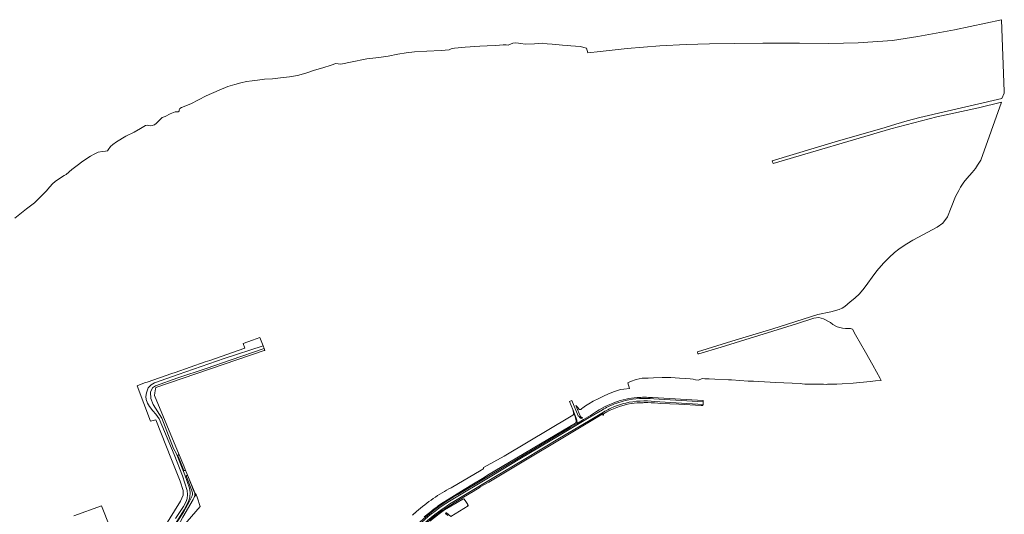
# Model space of a CAD drawing. Extents: x 184422 to 186971, y 345860 to 349088.
# Tile 59 of 59: x 185639 to 186812, y 348498 to 349088. Entities that reach past the tile are written whole.
import ezdxf

# ---------------------------------------------------------------- set-up
doc = ezdxf.new("R2010")
doc.units = 0
for name, color, linetype, lineweight in [('B-WE-GR-BOS_LOOF-GV', 40, 'Continuous', 13), ('B-WE-GR-GRAS-GV', 60, 'Continuous', 13), ('B-WE-OG-WATER_GREPPEL-GV', 160, 'Continuous', 18), ('B-WE-OG-WEG-GV', 7, 'Continuous', 18), ('B-WE-VH-VERHARDING_ASFALT-GV', 252, 'Continuous', 18), ('B-WE-VH-VERHARDING_HALFVERHARDING_GRIND-GV', 252, 'Continuous', 18)]:
    doc.layers.add(name, color=color, linetype=linetype, lineweight=lineweight)

msp = doc.modelspace()

# ---------------------------------------------------------------- linework, layer by layer
at = {"layer": 'B-WE-GR-BOS_LOOF-GV', "flags": 128}
msp.add_lwpolyline([(185846.678, 348517.374), (185845.985, 348515.813), (185833.656, 348494.624), (185822.73, 348474.843), (185820.835, 348472.015), (185820.326, 348470.04), (185820.621, 348468.303), (185820.622, 348468.299), (185854.356, 348507.386), (185850.641, 348518.632), (185849.418, 348521.562), (185848.386, 348520.289), (185847.469, 348519.158)], close=True, dxfattribs=at)
msp.add_lwpolyline([(185746.583, 348483.18), (185736.74, 348508.177), (185703.587, 348496.209)], dxfattribs=at)
at = {"layer": 'B-WE-GR-GRAS-GV', "flags": 128}
for points in [[(186599.756, 348653.022), (186601.214, 348653.088), (186606.192, 348653.148), (186612.484, 348653.281), (186618.927, 348653.709), (186631.926, 348654.572), (186651.963, 348656.409), (186658.643, 348657.088), (186665.349, 348657.771), (186664.118, 348659.988), (186655.237, 348675.949), (186646.592, 348691.205), (186634.476, 348711.999), (186630.917, 348718.644), (186628.79, 348719.594), (186622.673, 348719.594), (186619.002, 348720.138), (186612.749, 348721.497), (186607.854, 348724.488), (186604.735, 348726.934), (186596.388, 348731.218), (186591.133, 348732.781), (186585.016, 348731.829), (186564.377, 348725.198), (186474.542, 348697.538), (186448.173, 348689.285), (186446.825, 348689.459), (186446.29, 348691.95), (186492.427, 348705.891), (186536.163, 348719.106), (186589.705, 348736.386), (186605.177, 348739.48), (186615.047, 348742.361), (186618.824, 348743.96), (186621.758, 348745.991), (186628.335, 348751.343), (186634.01, 348755.922), (186639.362, 348760.951), (186645.165, 348767.786), (186649.228, 348773.59), (186654.515, 348780.941), (186659.932, 348788.485), (186668.121, 348797.642), (186674.569, 348804.284), (186681.147, 348810.152), (186686.305, 348814.02), (186690.239, 348816.858), (186695.591, 348820.404), (186703.006, 348824.725), (186709.841, 348828.4), (186731.894, 348840.587), (186738.851, 348845.029), (186744.205, 348852.566), (186748.466, 348863.736), (186753.754, 348876.826), (186757.687, 348884.242), (186759.557, 348888.046), (186763.555, 348894.108), (186767.295, 348898.557), (186773.744, 348905.65), (186777.613, 348910.357), (186779.998, 348914.226), (186783.932, 348920.352), (186808.693, 348989.255), (186781.142, 348982.759), (186731.323, 348971.997), (186676.595, 348957.692), (186536.506, 348916.355), (186535.47, 348919.447), (186610.565, 348942), (186670.073, 348959.119), (186682.505, 348962.991), (186696.363, 348967.067), (186711.444, 348970.939), (186809.086, 348993.811), (186811.572, 349000.324), (186811.877, 349002.311), (186808.515, 349087.753), (186752.556, 349075.712), (186708.994, 349067.611), (186678.73, 349063.025), (186637.767, 349060.121), (186602.765, 349059.204), (186568.069, 349059.663), (186524.201, 349059.816), (186491.034, 349059.357), (186460.922, 349058.899), (186432.951, 349057.982), (186401.465, 349056.453), (186362.794, 349053.396), (186330.543, 349049.881), (186315.87, 349048.199), (186314.189, 349053.855), (186306.852, 349055.689), (186295.541, 349056.759), (186292.128, 349057.082), (186285.626, 349057.369), (186273.319, 349058.558), (186267.509, 349059.111), (186262.354, 349059.667), (186257.553, 349059.39), (186252.401, 349058.96), (186241.557, 349058.365), (186235.521, 349059.523), (186233.198, 349059.877), (186229.694, 349060.08), (186226.379, 349059.705), (186223.964, 349058.531), (186220.975, 349057.345), (186218.437, 349057.57), (186214.98, 349057.651), (186206.442, 349056.773), (186196.087, 349056.512), (186187.179, 349056.361), (186169.808, 349054.993), (186156.995, 349053.853), (186153.125, 349053.058), (186150.855, 349051.88), (186141.257, 349050.935), (186124.31, 349050.365), (186109.467, 349049.435), (186099.564, 349048.313), (186089.603, 349046.739), (186078.204, 349044.377), (186066.774, 349042.49), (186052.806, 349040.897), (186033.221, 349036.963), (186023.711, 349035.077), (186021.152, 349034.616), (186018.551, 349035.032), (186015.841, 349035.489), (186010.241, 349033.609), (186000.201, 349030.463), (185990.521, 349027.642), (185980.094, 349024.166), (185970.069, 349021.207), (185960.422, 349019.536), (185950.021, 349018.34), (185940.199, 349017.079), (185930.896, 349016.796), (185922.414, 349015.737), (185915.982, 349014.717), (185909.268, 349014.071), (185902.588, 349012.635), (185895.538, 349010.616), (185886.946, 349007.957), (185876.632, 349003.716), (185861.271, 348997.011), (185843.077, 348987.487), (185831.902, 348982.877), (185830.134, 348981.992), (185829.304, 348980.339), (185829.116, 348978.842), (185827.802, 348978.007), (185824.405, 348977.789), (185818.503, 348975.323), (185812.355, 348972.452), (185808.989, 348971.124), (185805.057, 348967.354), (185802.004, 348964.359), (185799.881, 348962.505), (185795.552, 348961.083), (185792.864, 348961.502), (185791.444, 348961.905), (185789.101, 348961.469), (185783.045, 348958.128), (185775.711, 348953.825), (185765.836, 348948.688), (185754.432, 348942.061), (185750.028, 348938.994), (185747.306, 348936.744), (185744.632, 348932.732), (185743.758, 348931.322), (185741.598, 348931.083), (185737.797, 348930.408), (185732.748, 348929.763), (185728.137, 348927.527), (185723.697, 348925.03), (185714.612, 348919.019), (185707.846, 348914.064), (185701.245, 348909.061), (185694.742, 348903.11), (185692.083, 348902.014), (185684.134, 348896.707), (185681.384, 348894.906), (185678.373, 348891.932), (185675.297, 348888.326), (185670.726, 348883.142), (185663.325, 348875.719), (185656.791, 348869.503), (185647.378, 348862.055), (185633.287, 348851.182)], [(185811.195, 348482.487), (185830.809, 348513.762), (185833.899, 348520.913), (185833.839, 348526.425), (185830.193, 348537.734), (185820.044, 348563.34), (185801.237, 348610.914), (185795.118, 348609.153), (185779.178, 348651.095), (185787.735, 348654.799), (185791.012, 348655.67), (185820.598, 348665.98), (185824.42, 348666.946), (185860.277, 348679.785), (185865.552, 348681.54), (185907.236, 348696.044), (185905.403, 348701.809), (185916.578, 348705.83), (185925.388, 348708.934), (185929.32, 348698.882), (185930.532, 348695.601), (185931.36, 348693.561), (185930.486, 348693.253), (185801.306, 348649.405), (185801.039, 348647.826), (185800.218, 348642.963), (185799.64, 348639.537), (185829.111, 348568.916), (185834.584, 348555.803), (185836.451, 348551.328), (185848.33, 348522.863), (185849.418, 348521.562), (185850.641, 348518.632), (185854.356, 348507.386), (185820.622, 348468.299)], [(186308.371, 348612.138), (186309.836, 348613.116), (186309.424, 348613.104), (186309.044, 348613.195), (186308.61, 348613.419), (186308.297, 348613.611), (186308.039, 348613.809), (186307.628, 348614.196), (186307.068, 348614.872), (186306.812, 348615.404), (186305.357, 348618.426), (186301.729, 348627.916), (186304.198, 348624.884), (186304.878, 348624.028), (186305.717, 348623.065), (186305.995, 348622.932), (186306.276, 348622.87), (186306.67, 348622.86), (186307.363, 348623.114), (186308.726, 348624.167), (186310.103, 348625.201), (186311.495, 348626.215), (186312.901, 348627.21), (186317.182, 348629.926), (186322.284, 348632.828), (186329.07, 348636.2), (186336.106, 348639.559), (186342.642, 348642.453), (186347.58, 348644.35), (186352.481, 348646.077), (186353.776, 348646.432), (186355.109, 348646.767), (186358.742, 348647.394), (186365.393, 348648.027), (186363.531, 348654.664), (186366.634, 348656.229), (186373.302, 348658.683), (186376.872, 348659.748), (186380.394, 348660.264), (186387.886, 348660.517), (186394.259, 348660.939), (186404.578, 348661.324), (186407.748, 348661.248), (186414.793, 348661.08), (186424.857, 348660.451), (186431.772, 348659.914), (186437.89, 348659.568), (186441.131, 348659.2), (186444.154, 348658.576), (186447.144, 348658.148), (186452.526, 348659.845), (186455.114, 348659.689), (186460.467, 348659.63), (186467.126, 348659.201), (186483.307, 348658.221), (186486.833, 348658.253), (186506.798, 348656.991), (186513.075, 348656.722), (186519.545, 348656.318), (186526.399, 348655.89), (186539.791, 348655.218), (186568.629, 348653.875), (186571.246, 348653.744), (186574.49, 348653.16)], [(186107.215, 348497.183), (186109.532, 348499.321), (186109.824, 348499.582), (186111.882, 348501.423), (186114.263, 348503.49), (186116.674, 348505.521), (186119.116, 348507.514), (186121.586, 348509.47), (186124.085, 348511.387), (186126.611, 348513.265), (186129.163, 348515.104), (186131.74, 348516.903), (186134.342, 348518.661), (186136.968, 348520.378), (186139.615, 348522.053), (186142.285, 348523.687), (186144.974, 348525.278), (186147.684, 348526.826), (186150.412, 348528.332), (186153.157, 348529.794), (186188.649, 348550.797), (186190.134, 348551.616), (186190.977, 348552.086), (186191.229, 348552.271), (186191.434, 348552.452), (186191.524, 348552.602), (186191.622, 348552.822), (186191.695, 348553.082), (186191.701, 348553.989), (186216.092, 348567.529), (186244.789, 348584.564), (186293.934, 348613.738), (186298.102, 348616.31), (186298.841, 348617.108), (186299.078, 348617.67), (186299.226, 348618.261), (186298.989, 348618.852), (186298.723, 348619.621), (186297.829, 348622.96), (186294.058, 348632.44), (186296.829, 348633.639), (186304.524, 348615.521)], [(185703.587, 348496.209), (185736.74, 348508.177), (185746.583, 348483.18)], [(186149.208, 348496.602), (186146.29, 348499.061), (186146.266, 348499.081), (186146.602, 348499.271), (186146.717, 348499.336), (186147.35, 348499.786), (186147.413, 348499.828), (186152.583, 348495.509), (186173.303, 348508.167), (186173.179, 348508.408), (186172.665, 348509.228), (186173.046, 348509.106), (186173.408, 348509.114), (186172.803, 348509.864), (186170.523, 348513.395), (186168.694, 348516.199), (186168.431, 348516.513), (186168.396, 348516.554), (186168.243, 348516.651), (186168.065, 348516.673), (186167.769, 348516.614), (186167.06, 348516.302), (186160.348, 348512.338), (186145.277, 348503.435), (186143.529, 348502.156), (186138.648, 348498.583), (186127.706, 348489.956)]]:
    msp.add_lwpolyline(points, dxfattribs=at)
at = {"layer": 'B-WE-GR-GRAS-GV'}
for points in [[(186574.49, 348653.16, -0.00387775), (186599.756, 348653.022)], [(186304.524, 348615.521, 0.08077915), (186308.371, 348612.138)]]:
    msp.add_lwpolyline(points, format="xyb", dxfattribs=at)
at = {"layer": 'B-WE-OG-WATER_GREPPEL-GV', "flags": 128}
for points in [[(185837.715, 348542.99), (185844.395, 348526.082), (185845.113, 348523.53), (185845.134, 348521.755), (185844.823, 348520.246), (185841.319, 348513.686), (185834.436, 348500.752), (185826.903, 348489.09), (185818.697, 348475.283), (185817.264, 348472.651), (185816.758, 348470.478), (185816.781, 348468.501), (185817.746, 348465.597), (185819.85, 348462.23), (185836.376, 348438.43), (185856.292, 348410.771), (185870.035, 348391.741)], [(185872.378, 348393.183), (185868.805, 348398.05), (185865.965, 348401.92), (185849.019, 348425.558), (185838.614, 348440.605), (185824.994, 348460.828), (185820.684, 348467.93), (185820.641, 348468.186), (185820.622, 348468.299), (185820.621, 348468.303), (185820.326, 348470.04), (185820.835, 348472.015), (185822.73, 348474.843), (185833.656, 348494.624), (185845.985, 348515.813), (185846.678, 348517.374), (185847.469, 348519.158), (185847.913, 348520.799), (185847.899, 348521.85), (185847.682, 348523.163), (185846.789, 348525.664), (185839.365, 348543.883)]]:
    msp.add_lwpolyline(points, dxfattribs=at)
at = {"layer": 'B-WE-OG-WATER_GREPPEL-GV'}
msp.add_lwpolyline([(185839.365, 348543.883, 0.93452755), (185837.715, 348542.99)], format="xyb", dxfattribs=at)
at = {"layer": 'B-WE-OG-WEG-GV', "flags": 128}
for points in [[(185824.924, 348492.975), (185834.281, 348507.342), (185837.387, 348513.312), (185838.516, 348516.783), (185839.236, 348521.781), (185838.832, 348526.295), (185833.004, 348544.071), (185823.057, 348569.279), (185805.165, 348612.018), (185801.576, 348617.338), (185797.748, 348621.455), (185793.665, 348626.466), (185791.329, 348630.699), (185789.852, 348634.788), (185789.563, 348638.364), (185790.393, 348642.96), (185792.141, 348649.012), (185795.729, 348652.268), (185799.85, 348654.984), (185827.932, 348664.718), (185882.878, 348683.938), (185929.32, 348698.882), (185925.388, 348708.934), (185916.578, 348705.83), (185905.403, 348701.809), (185907.236, 348696.044), (185865.552, 348681.54), (185860.277, 348679.785), (185824.42, 348666.946), (185820.598, 348665.98), (185791.012, 348655.67), (185787.735, 348654.799), (185779.178, 348651.095), (185795.118, 348609.153), (185801.237, 348610.914), (185820.044, 348563.34), (185830.193, 348537.734), (185833.839, 348526.425), (185833.899, 348520.913), (185830.809, 348513.762), (185811.195, 348482.487)], [(185829.111, 348568.916), (185799.64, 348639.537), (185800.218, 348642.963), (185801.039, 348647.826), (185801.306, 348649.405), (185930.486, 348693.253), (185931.36, 348693.561), (185930.532, 348695.601), (185891.064, 348682.267), (185861.382, 348672.097), (185827.62, 348660.745), (185801.071, 348651.343), (185797.287, 348649.037), (185794.981, 348643.538), (185795.564, 348636.012), (185798.354, 348629.043), (185808.551, 348612.859), (185808.627, 348612.871), (185822.601, 348576.368), (185825.86, 348570.32), (185835.875, 348545.112), (185841.517, 348529.209), (185842.38, 348524.21), (185841.768, 348518.586), (185840.819, 348514.56), (185835.19, 348503.315), (185817.838, 348475.69)], [(186302.587, 348610.272), (186301.844, 348612.866), (186297.829, 348622.96), (186298.723, 348619.621), (186298.989, 348618.852), (186299.226, 348618.261), (186300.036, 348616.177)], [(186301.317, 348606.889), (186294.354, 348602.723), (186196.407, 348544.688), (186195.793, 348544.303), (186190.489, 348540.859), (186179.586, 348534.369), (186168.483, 348527.556), (186153.965, 348518.668), (186143.467, 348512.096), (186140.421, 348510.007), (186137.811, 348508.197), (186135.889, 348506.696), (186132.754, 348504.579), (186127.508, 348500.35), (186120.982, 348495.252)], [(186160.965, 348521.516), (186195.634, 348542.264), (186295.003, 348601.683), (186303.056, 348606.388)], [(185834.679, 348550.512), (185829.083, 348564.24), (185827.642, 348567.778)], [(185826.903, 348489.09), (185834.436, 348500.752), (185841.319, 348513.686), (185844.823, 348520.246), (185845.134, 348521.755), (185845.113, 348523.53), (185844.395, 348526.082), (185837.715, 348542.99)], [(185839.365, 348543.883), (185846.789, 348525.664), (185847.682, 348523.163), (185847.899, 348521.85), (185847.913, 348520.799), (185847.469, 348519.158), (185848.386, 348520.289), (185849.418, 348521.562), (185848.33, 348522.863), (185836.451, 348551.328)]]:
    msp.add_lwpolyline(points, dxfattribs=at)
at = {"layer": 'B-WE-OG-WEG-GV'}
for points in [[(186300.036, 348616.177, -0.0555472), (186302.049, 348609.461)], [(186302.049, 348609.461, -0.32340282), (186301.317, 348606.889)], [(186302.89, 348609.254, 0.03065952), (186302.587, 348610.272)], [(186303.056, 348606.388, 0.0844379), (186302.89, 348609.254)], [(185827.642, 348567.778, -0.54198301), (185829.111, 348568.916)], [(185836.451, 348551.328, -0.82613001), (185834.679, 348550.512)], [(185837.715, 348542.99, -0.93452755), (185839.365, 348543.883)], [(186086.741, 348455.845, -0.10963193), (186160.965, 348521.516)]]:
    msp.add_lwpolyline(points, format="xyb", dxfattribs=at)
at = {"layer": 'B-WE-VH-VERHARDING_ASFALT-GV'}
for points in [[(186394.362, 348635.801, 0.07682348), (186360.564, 348633.779)], [(186360.564, 348633.779, -0.07682348), (186394.362, 348635.801)], [(186374.445, 348637.288, 0.03569833), (186361.362, 348635.363)], [(186383.266, 348637.668, 0.00410773), (186374.445, 348637.288)], [(186392.75, 348637.333, 0.00538566), (186383.266, 348637.668)], [(186347.72, 348631.472, 0.05478954), (186319.224, 348616.035)], [(186340.352, 348626.556, 0.01832743), (186333.368, 348622.818)], [(186333.368, 348622.818, -0.01832743), (186340.352, 348626.556)], [(186334.359, 348619.988, 0.00108957), (186341.523, 348623.726)], [(186341.523, 348623.726, -0.00108957), (186334.359, 348619.988)], [(186334.608, 348617.817, -0.09870423), (186367.677, 348630.086)], [(186360.564, 348633.779, 0.04809943), (186340.352, 348626.556)], [(186340.352, 348626.556, -0.04809943), (186360.564, 348633.779)], [(186341.523, 348623.726, -0.05415409), (186360.978, 348630.732)], [(186360.978, 348630.732, 0.05415409), (186341.523, 348623.726)], [(186361.362, 348635.363, 0.03322163), (186347.72, 348631.472)], [(186360.978, 348630.732, -0.08522229), (186395.443, 348632.64)], [(186395.443, 348632.64, 0.08522229), (186360.978, 348630.732)], [(186367.677, 348630.086, -0.02316205), (186381.595, 348631.178)], [(186381.595, 348631.178, -0.00963944), (186387.41, 348631.25)], [(186387.41, 348631.25, -0.02598673), (186402.993, 348630.333)], [(186160.965, 348521.516, 0.10963193), (186086.741, 348455.845)], [(186151.251, 348513.727, 0.04675803), (186117.865, 348488.47)], [(186117.865, 348488.47, -0.04675803), (186151.251, 348513.727)], [(186120.838, 348487.189, -0.05166249), (186156.433, 348513.353)], [(186156.433, 348513.353, 0.05166249), (186120.838, 348487.189)], [(186137.956, 348499.535, -0.01267853), (186149.26, 348507.155)], [(186121.637, 348485.898, -0.02430474), (186137.956, 348499.535)]]:
    msp.add_lwpolyline(points, format="xyb", dxfattribs=at)
at = {"layer": 'B-WE-VH-VERHARDING_ASFALT-GV', "flags": 128}
for points in [[(186394.362, 348635.801), (186453.199, 348632.283), (186453.256, 348633.656), (186392.75, 348637.333)], [(186453.07, 348629.169), (186453.199, 348632.283), (186394.362, 348635.801)], [(186395.443, 348632.64), (186453.07, 348629.169)], [(186402.993, 348630.333), (186424.21, 348629.47), (186450.874, 348627.889), (186453.012, 348627.762), (186453.07, 348629.169), (186395.443, 348632.64)], [(186149.26, 348507.155), (186156.732, 348511.951), (186167.989, 348518.617), (186179.367, 348525.331), (186187.717, 348530.408), (186187.832, 348530.647), (186197.853, 348536.558), (186327.841, 348614.398)], [(186333.368, 348622.818), (186315.526, 348612.139), (186281.914, 348592.061), (186235.01, 348564.028), (186201.354, 348543.79), (186151.251, 348513.727)], [(186151.251, 348513.727), (186201.354, 348543.79), (186235.01, 348564.028), (186281.914, 348592.061), (186315.526, 348612.139), (186333.368, 348622.818)], [(186156.433, 348513.353), (186203.922, 348541.921), (186240.102, 348563.6), (186282.274, 348588.751), (186316.562, 348609.309), (186334.359, 348619.988)], [(186334.359, 348619.988), (186316.562, 348609.309), (186282.274, 348588.751), (186240.102, 348563.6), (186203.922, 348541.921), (186156.433, 348513.353)], [(186319.224, 348616.035), (186310.593, 348610.978), (186303.056, 348606.388), (186295.003, 348601.683), (186195.634, 348542.264), (186160.965, 348521.516)], [(186327.841, 348614.398), (186334.142, 348618.171), (186333.867, 348616.18), (186334.378, 348616.132), (186334.608, 348617.817)]]:
    msp.add_lwpolyline(points, dxfattribs=at)
at = {"layer": 'B-WE-VH-VERHARDING_HALFVERHARDING_GRIND-GV', "flags": 128}
msp.add_lwpolyline([(185817.838, 348475.69), (185835.19, 348503.315), (185840.819, 348514.56), (185841.768, 348518.586), (185842.38, 348524.21), (185841.517, 348529.209), (185835.875, 348545.112), (185825.86, 348570.32), (185822.601, 348576.368), (185808.627, 348612.871), (185808.551, 348612.859), (185798.354, 348629.043), (185795.564, 348636.012), (185794.981, 348643.538), (185797.287, 348649.037), (185801.071, 348651.343), (185827.62, 348660.745), (185861.382, 348672.097), (185891.064, 348682.267), (185930.532, 348695.601), (185929.32, 348698.882), (185882.878, 348683.938), (185827.932, 348664.718), (185799.85, 348654.984), (185795.729, 348652.268), (185792.141, 348649.012), (185790.393, 348642.96), (185789.563, 348638.364), (185789.852, 348634.788), (185791.329, 348630.699), (185793.665, 348626.466), (185797.748, 348621.455), (185801.576, 348617.338), (185805.165, 348612.018), (185823.057, 348569.279), (185833.004, 348544.071), (185838.832, 348526.295), (185839.236, 348521.781), (185838.516, 348516.783), (185837.387, 348513.312), (185834.281, 348507.342), (185824.924, 348492.975)], dxfattribs=at)

doc.saveas('drawing.dxf')
